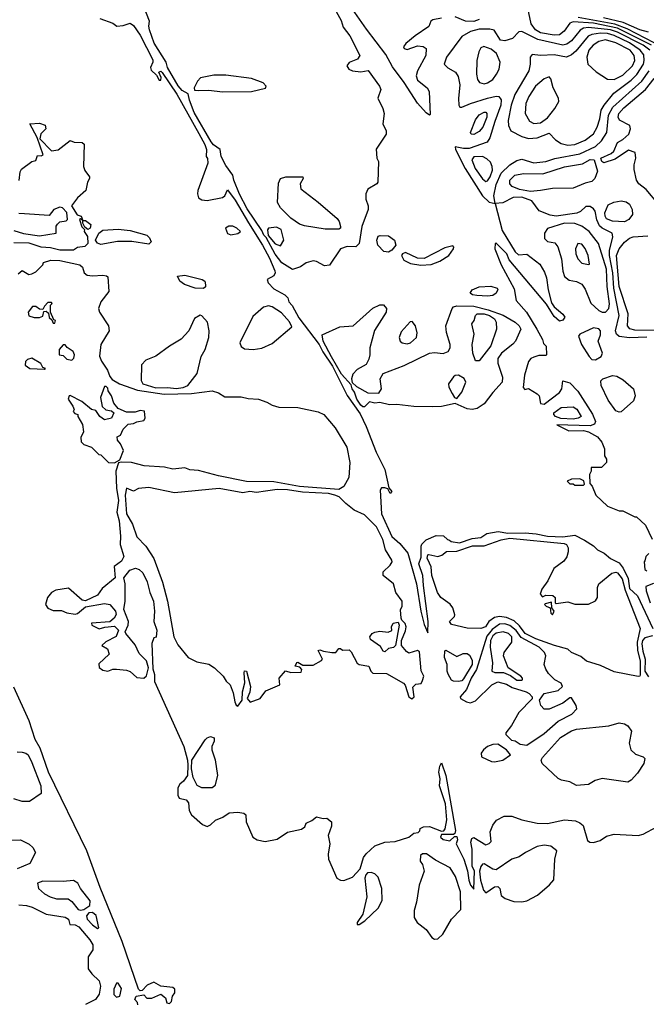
# Model space of a CAD drawing. Extents: x 2293830 to 2387798, y 66850 to 233222.
# Tile 90 of 192: x 2310190 to 2313853, y 191347 to 197104. Entities that reach past the tile are written whole.
import ezdxf

# ---------------------------------------------------------------- set-up
doc = ezdxf.new("R2010")
doc.units = 0

msp = doc.modelspace()

# ---------------------------------------------------------------- linework, layer by layer
at = {"layer": '0CON05XD'}
for points in [[(2311959.1, 197299.1), (2312069.3, 197099.3), (2312080.3, 197060.3), (2312120.2, 197010.2), (2312178.1, 196895), (2312165, 196874.2), (2312116.4, 196853.6), (2312102.5, 196835), (2312113.3, 196815), (2312135, 196804.5), (2312185, 196799.6), (2312227.4, 196807.4), (2312293.3, 196715), (2312300, 196695), (2312283.3, 196645), (2312313.3, 196585), (2312320, 196555), (2312313.3, 196495), (2312332.5, 196455), (2312332.5, 196435), (2312273.6, 196346.4), (2312277.5, 196295), (2312287.5, 196275), (2312282.5, 196155), (2312277.5, 196145), (2312225, 196112.5), (2312213.3, 196085), (2312213.3, 196055), (2312226.7, 196015), (2312226.2, 195995), (2312190, 195895), (2312173.8, 195795), (2312155, 195776), (2312105, 195778.6), (2312065, 195764.2), (2312001.7, 195668.3), (2311972.5, 195665), (2311925, 195690.8), (2311905, 195694.2), (2311865, 195682.5), (2311830.9, 195659.1), (2311785, 195644), (2311722.3, 195682.3), (2311682.7, 195732.7), (2311631.2, 195831.2), (2311616.7, 195845), (2311605, 195872.5), (2311518.9, 195998.9), (2311474.4, 196084.4), (2311441.2, 196165), (2311436.7, 196195), (2311395, 196252.5), (2311366.7, 196305), (2311362.5, 196345), (2311322.5, 196372.5), (2311309.5, 196389.5), (2311210.5, 196560.5), (2311182.7, 196632.7), (2311175, 196670), (2311140.6, 196690.6), (2311116.8, 196716.8), (2311054.4, 196824.4), (2311046.1, 196856.1), (2310976.2, 196966.2), (2310948, 197045), (2310944, 197066), (2310949.2, 197095), (2310913.3, 197185)], [(2313882.3, 196955), (2313685, 197054.7), (2313545, 197082.9), (2313425, 197092.5), (2313406.7, 197083.3), (2313373, 197037), (2313345, 197015.4), (2313315, 197013.6), (2313235, 197026.5), (2313204.1, 197045), (2313179.7, 197079.7), (2313148, 197228)], [(2310658.3, 197111.7), (2310733.6, 197083.6), (2310757, 197067), (2310795, 197070), (2310835, 197083.3), (2310855, 197070), (2310894.2, 197014.2), (2310968.8, 196868.8), (2310968.8, 196855), (2310954.3, 196825), (2310959.2, 196809.2), (2310988.8, 196778.8), (2311005, 196750), (2311015, 196750), (2311016.7, 196766.7), (2311003, 196797), (2311015, 196802.5), (2311022.5, 196795), (2311107.8, 196667.8), (2311237.8, 196437.8), (2311272, 196375), (2311281.2, 196345), (2311280, 196305), (2311288.3, 196291.7), (2311290, 196265), (2311232, 196105), (2311228.8, 196085), (2311235, 196062.5), (2311255, 196050), (2311285, 196046.2), (2311376, 196064), (2311390, 196075), (2311405, 196110), (2311449.7, 196049.7), (2311527.1, 195917.1), (2311608.8, 195785), (2311649.7, 195709.7), (2311681.2, 195635), (2311683.8, 195625), (2311675, 195606.7), (2311637.5, 195585), (2311642.5, 195565), (2311675, 195531.2), (2311740, 195495), (2311758.3, 195478.3), (2311763.3, 195455), (2311783.6, 195433.6), (2311821.2, 195361.2), (2311941.2, 195205), (2311961.7, 195161.7), (2312018.3, 195078.3), (2312105, 194907.5), (2312179.2, 194799.2), (2312216, 194726), (2312274, 194575), (2312324.2, 194475), (2312347.5, 194367.5), (2312366.2, 194345)], [(2312655, 197113.3), (2312605, 197102.5), (2312594, 197096), (2312580.8, 197065), (2312500.7, 197009.3), (2312447.5, 196965), (2312433.8, 196945), (2312437.5, 196935), (2312455, 196930), (2312515, 196952), (2312548.3, 196948.3), (2312566, 196935), (2312564.2, 196895), (2312515.8, 196805), (2312508, 196775), (2312515, 196751.2), (2312571.2, 196705), (2312583.8, 196685), (2312589.5, 196550.5), (2312585, 196546.7), (2312565, 196559.2), (2312515, 196616.7), (2312437.4, 196737.4), (2312368.9, 196828.9), (2312331.1, 196901.1), (2312218.1, 197048.1), (2312135.5, 197165)], [(2312876.2, 197105), (2312845, 197093.1), (2312796.4, 197096.4), (2312735, 197120)], [(2313898.8, 196968.8), (2313741.5, 197051.5), (2313668.2, 197078.2), (2313455, 197116.8)], [(2313865, 197031.9), (2313814.3, 197045.7), (2313717.6, 197087.6), (2313602.2, 197115)], [(2313873.8, 196925), (2313835.3, 196955), (2313685, 197032), (2313642.5, 197045), (2313515, 197058.3), (2313486.3, 197053.7), (2313466.5, 197043.5), (2313415, 196979.6), (2313388.9, 196961.1), (2313365, 196955.3), (2313218.1, 196988.1), (2313124.2, 197035.8), (2313107.5, 197032.5), (2313070, 196995), (2313025, 196980), (2313001.2, 196985), (2312962.9, 197042.9), (2312938.7, 197048.7), (2312875, 197047.8), (2312824.3, 197035.7), (2312774.2, 197005), (2312684.2, 196885), (2312671.2, 196845), (2312692.7, 196822.7), (2312737, 196797), (2312752.1, 196772.1), (2312763.4, 196723.4), (2312754, 196644), (2312756.7, 196605), (2312763.3, 196593.3), (2312775, 196592.5), (2312825.5, 196614.5), (2312925, 196644.6), (2312975, 196657.8), (2312990, 196655), (2313003.5, 196635), (2313002.7, 196605), (2312968.3, 196508.3), (2312937.5, 196412.5), (2312922.5, 196387.5), (2312818.1, 196351.9), (2312785, 196350.7), (2312735, 196360), (2312736.9, 196345), (2312793.6, 196233.6), (2312894.8, 196074.8), (2312935, 196038), (2312970, 196030), (2313010.8, 195870.8), (2313086.9, 195746.9), (2313105, 195730), (2313155, 195732.5), (2313231.2, 195675), (2313257.8, 195627.8), (2313268.6, 195595), (2313278.9, 195525), (2313298.8, 195448.8), (2313314.3, 195424.3), (2313365, 195383.3), (2313376.7, 195365), (2313365, 195346.7), (2313345, 195341.2), (2313315, 195368), (2313295, 195400), (2313270.3, 195440.3), (2313050.7, 195700.7), (2313037.5, 195735), (2312975, 195797.5), (2312970, 195795), (2312967.5, 195765), (2313005, 195670), (2313080.9, 195530.9), (2313092.3, 195462.3), (2313152, 195395), (2313213.8, 195295), (2313246.2, 195235), (2313251.7, 195211.7), (2313266.7, 195195), (2313270, 195145), (2313265, 195140), (2313225, 195140), (2313195, 195130.8), (2313177.5, 195122.5), (2313163.3, 195105), (2313141.2, 195025), (2313133, 194953), (2313142.5, 194942.5), (2313165, 194947.5), (2313215, 194917.5), (2313226.7, 194905), (2313235, 194860), (2313255, 194856.2), (2313345.8, 194925), (2313358, 194945), (2313365, 194992.5), (2313405, 194980), (2313451.9, 194931.9), (2313537.3, 194797.3), (2313556, 194754), (2313550.4, 194739.6), (2313525, 194728.9), (2313330, 194735), (2313400.7, 194700.7), (2313485, 194702), (2313513.9, 194693.9), (2313566.7, 194665), (2313593.6, 194633.6), (2313607.5, 194595), (2313607.5, 194555), (2313620, 194535), (2313620, 194515), (2313590, 194485), (2313530, 194485), (2313530, 194465), (2313520, 194445), (2313523, 194393), (2313536.1, 194376.1), (2313557.5, 194325), (2313625, 194260), (2313695, 194232.5), (2313715, 194232.5), (2313785, 194197.5), (2313795, 194197.5), (2313848.8, 194148.8), (2313887, 194067)], [(2313395, 196370.5), (2313435, 196374.6), (2313495, 196399.6), (2313545, 196437.5), (2313566.2, 196475), (2313581.8, 196525), (2313589.1, 196575), (2313607.2, 196605), (2313663.8, 196675), (2313765, 196750.4), (2313796.7, 196783.3), (2313836.3, 196845), (2313841.2, 196865), (2313837.7, 196897.7), (2313817.2, 196925), (2313755, 196969.4), (2313665, 197011.4), (2313625, 197023.2), (2313585.5, 197024.5), (2313535, 197018.2), (2313512, 197008), (2313440.4, 196919.6), (2313415, 196898.2), (2313385.5, 196884.5), (2313315, 196898.2), (2313234.2, 196894.2), (2313185, 196900), (2313173.8, 196885), (2313173.9, 196843.9), (2313165.7, 196805), (2313085, 196666), (2313062.7, 196605), (2313044.5, 196515), (2313046.5, 196485), (2313061.4, 196455), (2313125, 196420.5), (2313165, 196408.5), (2313215, 196413.8), (2313285, 196440), (2313321.7, 196401.7), (2313355, 196379.4), (2313395, 196370.5)], [(2312905, 196728.6), (2312925, 196734.4), (2312955, 196754.2), (2312977.5, 196785), (2312992.5, 196815), (2312998.1, 196855), (2312976.3, 196906.3), (2312945, 196932.7), (2312903.1, 196946.9), (2312885, 196938.8), (2312873.2, 196916.8), (2312862.5, 196865), (2312860.6, 196785), (2312865.7, 196755), (2312877.6, 196737.6), (2312905, 196728.6)], [(2313665, 196754.5), (2313715, 196778.8), (2313772.5, 196835), (2313785.9, 196865), (2313782.4, 196895), (2313759.1, 196925), (2313675, 196969.6), (2313615, 196985.7), (2313575, 196976.9), (2313541.8, 196955), (2313517.5, 196925), (2313505.4, 196885), (2313510, 196845), (2313559.5, 196799.5), (2313625, 196756.9), (2313665, 196754.5)], [(2311375, 196682.5), (2311545, 196684.3), (2311626.3, 196703.7), (2311630.8, 196715), (2311612.5, 196735), (2311545, 196759.7), (2311395, 196780.4), (2311325, 196778.8), (2311246.7, 196765), (2311228.8, 196745), (2311210, 196705), (2311212.5, 196692.5), (2311235, 196690.6), (2311295, 196691.4), (2311375, 196682.5)], [(2313855, 195247), (2313753.6, 195243.6), (2313695, 195251.8), (2313677.8, 195265), (2313672.3, 195285), (2313694.3, 195375), (2313662.4, 195535), (2313657.8, 195625), (2313637.2, 195725), (2313638.1, 195755), (2313656.4, 195835), (2313652.9, 195855), (2313595, 195885.4), (2313579.7, 195899.7), (2313563.3, 195933.3), (2313553.3, 195985), (2313545, 195998.6), (2313525, 196012.2), (2313498.7, 196011.3), (2313468, 195982), (2313446.9, 195973.1), (2313325, 195954.8), (2313291.4, 195961.4), (2313227.1, 195987.1), (2313183.1, 196045), (2313125, 196067), (2313074.8, 196065.2), (2313015, 196034), (2312970, 196030), (2312962.2, 196075), (2312975, 196141.4), (2313003.7, 196206.3), (2313055, 196254.6), (2313095, 196280), (2313125, 196288.9), (2313195, 196267.5), (2313265, 196274.6), (2313318.4, 196291.6), (2313465, 196320), (2313556.5, 196363.5), (2313590.8, 196395), (2313622.2, 196445), (2313632.2, 196545), (2313656.5, 196593.5), (2313826.2, 196743.8), (2313869.3, 196805)], [(2313195, 196496.7), (2313235, 196501.2), (2313275, 196530.9), (2313318.5, 196585), (2313341.4, 196625), (2313340, 196645), (2313307.9, 196705), (2313295, 196757.5), (2313285, 196770), (2313255, 196759.2), (2313205, 196715.6), (2313165.5, 196655), (2313148.9, 196615), (2313144.4, 196555), (2313170.2, 196510.2), (2313195, 196496.7)], [(2313924.5, 196025), (2313851.5, 196111.5), (2313810, 196145), (2313794.5, 196165), (2313782.4, 196227.6), (2313781.4, 196255), (2313792, 196295), (2313788.3, 196328.3), (2313748.3, 196341.7), (2313670.7, 196289.3), (2313605, 196266.7), (2313592.5, 196275), (2313587.5, 196295), (2313648, 196322), (2313663.8, 196336.2), (2313684.1, 196385.9), (2313715, 196403.3), (2313750, 196435), (2313760, 196465), (2313756, 196485), (2313696.7, 196516.7), (2313687.9, 196535), (2313691.8, 196555), (2313720.8, 196589.2), (2313847.3, 196695), (2313899.3, 196760.7)], [(2312845, 196432.5), (2312828.8, 196435), (2312825.7, 196445), (2312855, 196519.2), (2312875, 196547.5), (2312905, 196563.3), (2312915, 196562.5), (2312920.6, 196555), (2312920, 196535), (2312896.8, 196475), (2312875, 196449.5), (2312845, 196432.5)], [(2310187, 196163), (2310192.5, 196215), (2310200.7, 196229.3), (2310260, 196275), (2310285, 196280), (2310295, 196310), (2310315, 196307.5), (2310327, 196313), (2310292.5, 196415), (2310250, 196495), (2310305, 196498.8), (2310338.3, 196488.3), (2310342.5, 196465), (2310313.9, 196436.1), (2310307.5, 196407.5), (2310375, 196337.5), (2310415, 196343.8), (2310485, 196397.5), (2310508.3, 196388.3), (2310555, 196386.2), (2310566.1, 196376.1), (2310563.3, 196245), (2310571.7, 196221.7), (2310597.5, 196185), (2310597.5, 196175), (2310586.7, 196155), (2310576.7, 196105), (2310527, 196063), (2310492.5, 196015), (2310525, 195962.5), (2310550, 195955), (2310560, 195930), (2310575, 195930), (2310606.2, 195906.2), (2310602.5, 195885), (2310588.3, 195878.3), (2310571.7, 195891.7), (2310560, 195915), (2310560, 195930), (2310545, 195940), (2310540, 195935), (2310553, 195893), (2310568.3, 195878.3), (2310567.5, 195865), (2310587, 195837), (2310587.5, 195795), (2310571.7, 195778.3), (2310528.3, 195771.7), (2310505, 195757.5), (2310425, 195756.7), (2310370.7, 195769.3), (2310315, 195774.4), (2310245, 195796.7), (2310155, 195800)], [(2312915, 196158.9), (2312925, 196162.2), (2312940.7, 196185), (2312952.8, 196225), (2312952, 196245), (2312941.2, 196271.2), (2312921, 196291), (2312895, 196304.6), (2312845, 196302.7), (2312832.1, 196285), (2312852.5, 196235), (2312895, 196173.6), (2312915, 196158.9)], [(2313175, 196099.8), (2313111.8, 196111.8), (2313068, 196128), (2313054.4, 196145), (2313055.6, 196165), (2313084.2, 196195), (2313134.7, 196205.3), (2313247, 196203), (2313375, 196243.9), (2313478.9, 196261.1), (2313525, 196286.2), (2313547.5, 196285), (2313568.3, 196218.3), (2313551.2, 196175), (2313535, 196158), (2313495, 196148.6), (2313425, 196119.1), (2313305, 196117.5), (2313235, 196104.7), (2313175, 196099.8)], [(2311975, 195878.4), (2311855, 195898.2), (2311825, 195908.9), (2311775, 195943.2), (2311715, 196004.6), (2311696.7, 196035), (2311702.1, 196147.9), (2311714.5, 196175), (2311745, 196186), (2311845.6, 196185), (2311847.3, 196175), (2311828.9, 196145), (2311833.3, 196115), (2311935, 196037.1), (2312045, 195941.1), (2312056.9, 195925), (2312065.9, 195895), (2312064.3, 195885), (2312055, 195879.6), (2311975, 195878.4)], [(2313725, 195921.8), (2313655, 195925.2), (2313619.5, 195939.5), (2313611.6, 195955), (2313611.1, 195975), (2313629.3, 196020.7), (2313662.7, 196037.3), (2313705, 196044.5), (2313735, 196039.4), (2313754.7, 196024.7), (2313770.9, 195995), (2313771.5, 195965), (2313751.4, 195935), (2313725, 195921.8)], [(2310155, 195871.4), (2310213.1, 195853.1), (2310305, 195840), (2310402.5, 195855), (2310403.3, 195896.7), (2310410.7, 195909.3), (2310425, 195922.5), (2310461.7, 195928.3), (2310470, 195935), (2310465, 195977.5), (2310440, 196005), (2310425, 196007.5), (2310390, 195995), (2310361.7, 195958.3), (2310218.3, 195968.3), (2310185, 195970)], [(2313615, 195394.2), (2313632.9, 195415), (2313637.2, 195442.8), (2313623, 195545), (2313619.3, 195645), (2313573.3, 195795), (2313519.4, 195865), (2313475, 195896), (2313435, 195912.4), (2313375, 195915.3), (2313275, 195882.5), (2313258.6, 195855), (2313257.5, 195825), (2313275, 195807.5), (2313318.7, 195798.7), (2313335, 195776.2), (2313357.1, 195705), (2313364.6, 195634.6), (2313375, 195602), (2313401.4, 195581.4), (2313445, 195573.3), (2313475, 195558.6), (2313495, 195528.8), (2313527.6, 195447.6), (2313574.5, 195404.5), (2313595, 195394.2), (2313615, 195394.2)], [(2310665, 195790), (2310645, 195797.5), (2310632.5, 195815), (2310652.5, 195855), (2310676.4, 195873.6), (2310765, 195878.8), (2310835, 195872.5), (2310933.9, 195843.9), (2310948.9, 195828.9), (2310959.2, 195805), (2310945, 195791.4), (2310845, 195806.7), (2310762.2, 195807.8), (2310665, 195790)], [(2311425, 195846.7), (2311465, 195853.3), (2311480, 195865), (2311460, 195885), (2311435, 195897.5), (2311413, 195897), (2311392.5, 195885), (2311405, 195853.3), (2311425, 195846.7)], [(2311715, 195782.5), (2311733.8, 195815), (2311718.3, 195878.3), (2311691.7, 195891.7), (2311644.2, 195885.8), (2311638.8, 195875), (2311641.7, 195841.7), (2311684.2, 195794.2), (2311715, 195782.5)], [(2312345, 195744.7), (2312318.3, 195748.3), (2312283.3, 195785), (2312276.7, 195815), (2312285, 195837.5), (2312297, 195843), (2312345, 195840), (2312380, 195815), (2312389.2, 195785), (2312365, 195755.6), (2312345, 195744.7)], [(2313515, 195672.5), (2313520, 195675), (2313512.5, 195725), (2313495, 195766.2), (2313475, 195791.2), (2313452.5, 195795), (2313439.2, 195765), (2313440.8, 195735), (2313452, 195705), (2313475, 195680), (2313515, 195672.5)], [(2313905, 195287.5), (2313785, 195289.7), (2313756.4, 195296.4), (2313742.3, 195315), (2313747.1, 195385), (2313694.2, 195545), (2313678.2, 195725), (2313695, 195764.5), (2313726, 195804), (2313755, 195827.1), (2313775, 195834.4), (2313861.2, 195841.2)], [(2312535, 195668.6), (2312595, 195673.1), (2312645, 195692.1), (2312699.4, 195725), (2312725.6, 195765), (2312728, 195775), (2312722, 195782), (2312675, 195771.1), (2312555, 195707.7), (2312515, 195708.9), (2312445, 195742.9), (2312428, 195735), (2312422.5, 195725), (2312435, 195698.8), (2312475, 195678.6), (2312535, 195668.6)], [(2310181.7, 195618.3), (2310205, 195637.5), (2310243.6, 195613.6), (2310261.7, 195618.3), (2310285, 195630), (2310325, 195670), (2310330, 195685), (2310372.7, 195697.3), (2310424.2, 195695.8), (2310540.7, 195670.7), (2310557, 195657), (2310567.5, 195625), (2310585, 195611.2), (2310615, 195606.2), (2310675, 195610), (2310697, 195607), (2310705, 195600), (2310711.2, 195515), (2310663.8, 195455), (2310651.2, 195415), (2310656.7, 195395), (2310708.8, 195315), (2310713.8, 195285), (2310664.2, 195205), (2310656.1, 195136.1), (2310667.3, 195107.3), (2310703.3, 195055), (2310717.5, 195017.5), (2310730.7, 195000.7), (2310773.3, 194975), (2310877.9, 194937.9), (2311035, 194913.8), (2311195, 194917.8), (2311314.2, 194934.2), (2311352.6, 194922.6), (2311389.5, 194899.5), (2311485, 194898.8), (2311525, 194888.9), (2311586.2, 194885), (2311635, 194867.9), (2311665, 194849.6), (2311705, 194838.2), (2311815, 194835.8), (2311935, 194812.2), (2311968.2, 194795), (2312035, 194718.5), (2312102.2, 194605), (2312119.6, 194515), (2312113, 194427), (2312084.6, 194375), (2312055, 194356.5), (2311825, 194375.3), (2311675, 194402.5), (2311515, 194404.3), (2311352.4, 194437.6), (2311235, 194468.5), (2311185, 194472.1), (2311155, 194484.4), (2311085, 194476.9), (2311036.9, 194486.9), (2310917.5, 194495), (2310844.4, 194514.4), (2310782.5, 194517.5), (2310767.5, 194512.5), (2310752.5, 194465), (2310756.1, 194365), (2310766.7, 194293.3), (2310757.3, 194225), (2310772.1, 194175), (2310779.6, 194085), (2310777.5, 194035), (2310799.3, 193965), (2310785, 193938.8), (2310743, 193907), (2310748.3, 193841.7), (2310671.7, 193778.3), (2310645, 193739.2), (2310575, 193706.4), (2310555, 193710), (2310475, 193781.2), (2310401.4, 193768.6), (2310375, 193755.5)], [(2311265, 195532.5), (2311215, 195534), (2311152.5, 195555), (2311125.9, 195575.9), (2311112.5, 195605), (2311155, 195610), (2311257.5, 195585), (2311272.5, 195575), (2311277, 195553), (2311277, 195543), (2311265, 195532.5)], [(2312925, 195487.6), (2312861.2, 195491.2), (2312836.7, 195495), (2312822.5, 195505), (2312835, 195524.2), (2312875, 195541.8), (2312944.6, 195545.4), (2312980, 195535), (2312985.7, 195525.7), (2312975.7, 195505), (2312955, 195492), (2312925, 195487.6)], [(2310395, 195330), (2310400, 195345), (2310390, 195350), (2310370, 195395), (2310370, 195435), (2310380, 195445), (2310375, 195450), (2310355, 195450), (2310335, 195430), (2310325, 195410), (2310305, 195412.5), (2310285, 195426.7), (2310265, 195426.7), (2310240, 195395), (2310243.3, 195373.3), (2310275, 195362.5), (2310305, 195362.5), (2310325, 195370), (2310331.7, 195398.3), (2310345, 195400), (2310358.3, 195388.3), (2310363, 195363), (2310378.3, 195348.3), (2310385, 195330), (2310395, 195330)], [(2311555, 195176), (2311605, 195184.2), (2311665, 195210), (2311781.2, 195308.8), (2311767.9, 195337.9), (2311719.5, 195389.5), (2311665.5, 195425.5), (2311645, 195430.8), (2311615, 195424.2), (2311552.1, 195367.9), (2311476.7, 195215), (2311485, 195192.5), (2311505, 195180), (2311555, 195176)], [(2312835, 194825.3), (2312805, 194828.5), (2312735, 194860), (2312655, 194842), (2312605, 194839.7), (2312493, 194843), (2312395, 194854.4), (2312351.7, 194851.7), (2312295, 194866.2), (2312265, 194862.5), (2312235, 194870), (2312205, 194840), (2312195, 194840), (2312185, 194850), (2312160, 194885), (2312147, 194927), (2312132.5, 194945), (2312128.3, 194968.3), (2312071.7, 195031.7), (2312012.5, 195132.5), (2311964, 195224), (2311958.3, 195261.7), (2312061.7, 195308.3), (2312140, 195315), (2312255, 195416.9), (2312295, 195436.2), (2312316.2, 195436.2), (2312333.3, 195415), (2312331.2, 195395), (2312263.6, 195286.4), (2312237.5, 195185), (2312236, 195145), (2312231.7, 195118.3), (2312215, 195087.5), (2312161.7, 195058.3), (2312137.7, 195032.3), (2312128.8, 195005), (2312132.5, 194982.5), (2312158.8, 194958.8), (2312225, 194923.3), (2312290, 194920), (2312304.2, 194945), (2312296.2, 195005), (2312313.9, 195036.1), (2312437, 195083), (2312585, 195154.2), (2312615, 195158), (2312665, 195152), (2312695, 195163.3), (2312706, 195185), (2312705.8, 195205), (2312684.4, 195274.4), (2312680.8, 195315), (2312717.1, 195415), (2312725, 195425.8), (2312745, 195430.9), (2312845, 195429.3), (2312928.6, 195408.6), (2313016.4, 195376.4), (2313085.3, 195335), (2313109.5, 195315), (2313118.8, 195295), (2313088.6, 195225), (2313072.6, 195207.4), (2313006.7, 195155), (2312985, 195123.3), (2312985.5, 195095), (2313013.1, 195015), (2313010.5, 194985), (2312955, 194924.5), (2312905, 194857.3), (2312865, 194831.6), (2312835, 194825.3)], [(2312875, 195110), (2312855, 195110), (2312838.9, 195155), (2312835.8, 195204.2), (2312846.7, 195265), (2312833.3, 195325), (2312846.7, 195345), (2312853.8, 195375), (2312863.3, 195385), (2312905, 195385.2), (2312937.1, 195375), (2312965.7, 195355), (2312975.8, 195335), (2312978, 195295), (2312943.2, 195196.8), (2312875, 195110)], [(2311105, 194947.7), (2311145, 194953.8), (2311171.9, 194965), (2311227.1, 195035), (2311251.1, 195135), (2311275, 195176.2), (2311295.5, 195245), (2311297.5, 195285), (2311287.1, 195335), (2311255, 195373.3), (2311245, 195376.2), (2311212.7, 195357.3), (2311179.4, 195285), (2311134.7, 195235.3), (2311065, 195195.4), (2310985, 195136.7), (2310926.7, 195113.3), (2310902.9, 195087.1), (2310899.5, 194995), (2310909.4, 194975), (2310985, 194950.8), (2311055, 194954.4), (2311105, 194947.7)], [(2312455, 195209.2), (2312475, 195214.3), (2312508.6, 195245), (2312514, 195274), (2312503.3, 195315), (2312485, 195340), (2312472.3, 195337.7), (2312420.7, 195279.3), (2312408.8, 195245), (2312413.8, 195225), (2312425, 195214), (2312455, 195209.2)], [(2313555, 195114.8), (2313588.6, 195135), (2313596, 195155), (2313571.9, 195225), (2313585, 195262.5), (2313584.4, 195284.4), (2313575, 195295.7), (2313545, 195302.9), (2313463.9, 195266.1), (2313456.9, 195253.1), (2313473.6, 195205), (2313518.4, 195135), (2313535, 195116.8), (2313555, 195114.8)], [(2310495, 195112.5), (2310506.7, 195125), (2310510, 195145), (2310502.5, 195165), (2310467, 195187), (2310455, 195202.5), (2310445, 195202.5), (2310420, 195175), (2310420, 195145), (2310445, 195140), (2310465, 195120), (2310495, 195112.5)], [(2310335, 195060), (2310340, 195065), (2310325, 195070), (2310313, 195093), (2310260, 195125), (2310235, 195117.5), (2310223.3, 195105), (2310221.2, 195085), (2310250, 195065), (2310335, 195060)], [(2312745, 194890), (2312775, 194926.7), (2312796.9, 194985), (2312787.2, 195007.2), (2312754.1, 195025.9), (2312735.9, 195024.1), (2312725, 195016.2), (2312696, 194975), (2312698, 194955), (2312717.7, 194917.7), (2312732.5, 194895), (2312745, 194890)], [(2313695, 194808.5), (2313675, 194817.5), (2313628.9, 194878.9), (2313589.3, 194965), (2313587.8, 194992.2), (2313598.8, 195005), (2313655, 195023.1), (2313680.3, 195020.3), (2313717.9, 194997.9), (2313777.9, 194945), (2313788, 194905), (2313777.5, 194875), (2313705, 194810.9), (2313695, 194808.5)], [(2310745, 194512.5), (2310775, 194530), (2310797.5, 194585), (2310780, 194625), (2310762.5, 194645), (2310760, 194665), (2310780, 194675), (2310795, 194710), (2310825, 194740), (2310855, 194742.5), (2310875, 194752.5), (2310915, 194760), (2310922.5, 194775), (2310920, 194815), (2310895, 194820), (2310865, 194810), (2310815, 194810), (2310765, 194830), (2310741.2, 194861.2), (2310726.2, 194905), (2310706.7, 194935), (2310705, 194950), (2310695, 194960), (2310685, 194960), (2310662.5, 194895), (2310673, 194843), (2310693, 194823), (2310727, 194817), (2310740, 194805), (2310726.4, 194773.6), (2310685, 194763.8), (2310657.5, 194785), (2310635, 194820), (2310610, 194825), (2310552.3, 194872.3), (2310485, 194907.5), (2310480, 194905), (2310472.5, 194885), (2310500, 194845), (2310507.5, 194825), (2310503, 194813), (2310511.7, 194801.7), (2310530, 194795), (2310530, 194785), (2310557, 194737), (2310562.5, 194695), (2310548.3, 194661.7), (2310550, 194635), (2310565, 194620), (2310610, 194605), (2310651.7, 194561.7), (2310665, 194560), (2310710, 194515), (2310745, 194512.5)], [(2313425, 194768.8), (2313353.2, 194773.2), (2313321.5, 194785), (2313312.7, 194795), (2313312.7, 194805), (2313355, 194837.1), (2313425, 194841.1), (2313446.2, 194826.2), (2313471.2, 194785), (2313455, 194773.5), (2313425, 194768.8)], [(2313435, 194382.5), (2313485, 194383.3), (2313491.7, 194388.3), (2313488.3, 194408.3), (2313465, 194420), (2313415, 194417.5), (2313390, 194405), (2313405, 194390), (2313425, 194390), (2313435, 194382.5)], [(2311465, 193091.2), (2311490.8, 193125), (2311492.9, 193175), (2311506.4, 193226.4), (2311501.2, 193285), (2311505, 193297.5), (2311516, 193295), (2311539.2, 193205), (2311535, 193172.5), (2311520, 193135), (2311536.4, 193113.6), (2311595, 193136.2), (2311629.3, 193180.7), (2311710, 193215), (2311707.5, 193255), (2311743, 193297), (2311775, 193287.5), (2311835, 193290), (2311840, 193305), (2311828.3, 193318.3), (2311800, 193325), (2311810, 193345), (2311815, 193347.5), (2311845, 193330), (2311905, 193330), (2311955, 193357.5), (2311960, 193365), (2311933.8, 193415), (2311945, 193420), (2311965, 193411.2), (2312015, 193403.8), (2312037.5, 193405), (2312055, 193427.5), (2312065, 193427.5), (2312077, 193417), (2312115, 193420), (2312128.3, 193408.3), (2312162.3, 193342.3), (2312175, 193333.3), (2312230, 193325), (2312242.5, 193295), (2312253.9, 193283.9), (2312335, 193281.2), (2312433.3, 193225), (2312442.5, 193212.5), (2312463.8, 193145), (2312482.9, 193132.9), (2312495.5, 193144.5), (2312488.1, 193201.9), (2312505, 193218.8), (2312536.2, 193223.8), (2312545, 193240), (2312552, 193265), (2312537, 193297), (2312527.5, 193407.5), (2312515, 193415.8), (2312465, 193401.2), (2312450.5, 193410.5), (2312422.5, 193445), (2312422.5, 193475), (2312445, 193530), (2312448.8, 193555), (2312443.6, 193573.6), (2312423.3, 193593.3), (2312420, 193605), (2312416.4, 193653.6), (2312426.2, 193675), (2312426.2, 193705), (2312388.8, 193755), (2312375.8, 193805), (2312314.2, 193855), (2312314.2, 193875), (2312355.5, 193915), (2312366.5, 193935), (2312365.5, 193945), (2312328.5, 194005), (2312311.8, 194065), (2312275, 194138.2), (2312205, 194208.5), (2312145, 194237.3), (2312095.6, 194275), (2312056.5, 194315), (2312032.9, 194325), (2311995, 194334.2), (2311842.4, 194342.4), (2311754.5, 194355.5), (2311695, 194356.7), (2311627.6, 194347.6), (2311575, 194340), (2311534.6, 194345.4), (2311495, 194338.6), (2311355, 194363.8), (2311095, 194337.5), (2310945, 194368), (2310885, 194362.5), (2310855, 194346.7), (2310814.3, 194365), (2310805.9, 194325), (2310814.7, 194215), (2310850, 194155), (2310875, 194081.2), (2310926.4, 194025), (2310974.7, 193954.7), (2311025.4, 193815), (2311054.5, 193705), (2311090.9, 193495), (2311115, 193450), (2311175, 193375.7), (2311225, 193350.6), (2311295, 193335.7), (2311328, 193315), (2311378.8, 193265), (2311396.7, 193236.7), (2311420, 193215), (2311437.5, 193167.5), (2311447.1, 193115), (2311455, 193096.7), (2311465, 193091.2)], [(2312366.2, 194345), (2312355, 194333.8), (2312341.7, 194361.7), (2312325, 194367.5), (2312305, 194367.5), (2312296.9, 194353.1), (2312305.3, 194214.7), (2312365, 194083.2), (2312411.8, 194041.8), (2312458.8, 193985), (2312510, 193805), (2312534.4, 193645), (2312555, 193567.5), (2312575, 193520), (2312577.8, 193585), (2312549.5, 193795), (2312546.9, 193855), (2312522.6, 193922.6), (2312537.5, 193962.5), (2312536.4, 194025), (2312541.5, 194038.5), (2312566.2, 194063.8), (2312625, 194087.5), (2312667, 194087), (2312690, 194065), (2312701.7, 194061.7), (2312713, 194053), (2312760, 194045), (2312835, 194070.9), (2312885, 194076.7), (2312920.9, 194099.1), (2312987.6, 194112.4), (2313042.9, 194102.9), (2313145, 194104.8), (2313209, 194099), (2313275, 194085.2), (2313365, 194080.9), (2313435, 194090), (2313490.8, 194060.8), (2313545, 194028.8), (2313567.5, 194005), (2313605.6, 193985), (2313643.4, 193953.4), (2313695, 193928.2), (2313718.1, 193898.1), (2313746.6, 193836.6), (2313755, 193777.5), (2313802.1, 193735), (2313890.9, 193545)], [(2313805, 193263.8), (2313665, 193291.9), (2313585, 193329.2), (2313504, 193354), (2313470.5, 193380.5), (2313416, 193405), (2313394, 193424), (2313315.4, 193444.6), (2313207.8, 193485), (2313145, 193515.3), (2313110.8, 193560.8), (2313079.7, 193589.7), (2313035, 193609.2), (2312995, 193614.4), (2312965, 193608.6), (2312932.3, 193585), (2312912.5, 193555), (2312885, 193543.7), (2312805, 193546.7), (2312715, 193568.5), (2312702.7, 193585), (2312730.9, 193615), (2312732.7, 193625), (2312721.6, 193665), (2312706.9, 193686.9), (2312652.3, 193725), (2312632.4, 193755), (2312598.3, 193855), (2312594.5, 193905), (2312585, 193926.5), (2312572.5, 193955), (2312575, 193974.4), (2312582.4, 193977.6), (2312635, 193965.9), (2312657, 193973), (2312685.6, 193994.4), (2312745, 193996.8), (2312837.5, 194027.5), (2312905, 194027.3), (2313005, 194063.7), (2313055, 194073.6), (2313371.9, 194041.9), (2313385.5, 194035), (2313396.2, 194016.2), (2313396.5, 193993.5), (2313387.3, 193962.7), (2313370.9, 193939.1), (2313312.5, 193895), (2313277.3, 193822.7), (2313242.5, 193775), (2313232.5, 193745), (2313245, 193730), (2313265, 193740), (2313307, 193737), (2313320, 193725), (2313320, 193695), (2313325, 193690), (2313395, 193701.2), (2313435, 193686.7), (2313515, 193686.2), (2313555, 193706), (2313567.1, 193725), (2313566.5, 193785), (2313574.5, 193805), (2313651.8, 193868.2), (2313675, 193873.5), (2313685, 193869.5), (2313712.5, 193835), (2313728.6, 193768.6), (2313815.9, 193545), (2313798.5, 193465), (2313802.2, 193415), (2313816.9, 193355), (2313817.3, 193272.7), (2313814.5, 193265.5), (2313805, 193263.8)], [(2313867, 193983), (2313850, 193965), (2313845, 193940), (2313840, 193935), (2313845, 193890), (2313855, 193882.5)], [(2310375, 193755.5), (2310353.3, 193725), (2310340, 193685), (2310355, 193663.3), (2310385, 193650), (2310435, 193650), (2310466.4, 193636.4), (2310515, 193628.8), (2310527.5, 193632.5), (2310575, 193671.4), (2310685, 193691.4), (2310717.5, 193685), (2310750, 193645), (2310753, 193627), (2310742.5, 193605), (2310717, 193583), (2310610, 193575), (2310612.5, 193565), (2310655, 193543.3), (2310687, 193553), (2310745, 193557.5), (2310766.7, 193535), (2310753, 193497), (2310693, 193467), (2310670, 193445), (2310702.5, 193425), (2310713.3, 193395), (2310652, 193338), (2310655, 193316.2), (2310675, 193300), (2310704.6, 193294.6), (2310733.7, 193306.3), (2310755, 193307.5), (2310815, 193300.6), (2310835, 193292.6), (2310875, 193258.7), (2310915, 193253.5), (2310931.9, 193268.1), (2310942.5, 193315), (2310930.3, 193355), (2310888.1, 193398.1), (2310865, 193450), (2310810, 193515), (2310806.7, 193525), (2310824.2, 193565), (2310825.7, 193585), (2310798, 193655), (2310805.8, 193705), (2310806.2, 193805), (2310798.3, 193841.7), (2310833.3, 193885), (2310867.8, 193897.8), (2310888.9, 193888.9), (2310909.4, 193869.4), (2310935, 193817.5), (2310950.8, 193755), (2310971.4, 193705), (2310978.9, 193645), (2310973.3, 193585), (2310991.2, 193535), (2310987, 193493), (2310975, 193490), (2310963, 193457), (2310968.3, 193308.3), (2310977.5, 193275), (2310978.2, 193235), (2311150.4, 192855), (2311171.8, 192775), (2311173.6, 192746.4), (2311170, 192685), (2311147.7, 192652.3), (2311126.7, 192635), (2311115, 192613.8), (2311115, 192570), (2311121.7, 192551.7), (2311163, 192543), (2311176.7, 192525), (2311180.7, 192480.7), (2311193.3, 192455), (2311259.3, 192399.3), (2311285, 192387.5), (2311305, 192396.7), (2311335, 192423.8), (2311378.3, 192441.7), (2311413.6, 192466.4), (2311465, 192471.2), (2311500, 192465), (2311512.5, 192455), (2311514.2, 192415), (2311553.3, 192325), (2311578.3, 192308.3), (2311625, 192298.8), (2311695, 192313.8), (2311755.9, 192354.1), (2311837.7, 192372.3), (2311857.5, 192385), (2311863.6, 192406.4), (2311898.3, 192421.7), (2311925, 192443.3), (2311963.9, 192433.9), (2311985, 192435.8), (2312013.3, 192415), (2312011.7, 192388.3), (2311993.3, 192335), (2312002.9, 192285), (2311992.5, 192225), (2311995.5, 192195), (2312044.5, 192084.5), (2312065, 192072.9), (2312085, 192071.9), (2312135, 192090), (2312180.7, 192139.3), (2312200.6, 192205), (2312215, 192227.1), (2312265.5, 192274.5), (2312325, 192295.8), (2312385, 192298.6), (2312465, 192323.8), (2312493, 192347), (2312518.3, 192351.7), (2312528.3, 192361.7), (2312530, 192375), (2312550, 192385), (2312585, 192386.2), (2312655, 192360), (2312668.3, 192361.7), (2312677, 192373), (2312687.5, 192425), (2312678.9, 192518.9), (2312644.2, 192624.2), (2312647.5, 192665), (2312640, 192705), (2312645, 192740), (2312655, 192760), (2312681.5, 192685), (2312736.9, 192363.1), (2312733.3, 192346.7), (2312725, 192340), (2312655, 192340), (2312650, 192325), (2312665, 192310), (2312705, 192303.3), (2312731.7, 192328.3), (2312745, 192327.5), (2312748.3, 192308.3), (2312740.8, 192285), (2312786, 192196), (2312808.5, 192128.5), (2312815, 192072.5), (2312825, 192043.3), (2312845, 192020)], [(2313895, 193807.5), (2313850.8, 193789.2), (2313851.8, 193765), (2313875, 193694)], [(2313305, 193624), (2313313.3, 193645), (2313300, 193665), (2313298.3, 193698.3), (2313261.2, 193688.8), (2313257.5, 193685), (2313267.5, 193675), (2313290, 193665), (2313294.5, 193635), (2313305, 193624)], [(2312325, 193407.5), (2312315, 193412.5), (2312299.3, 193439.3), (2312240.5, 193480.5), (2312236.7, 193495), (2312250, 193515), (2312265, 193523.8), (2312295, 193528.8), (2312343, 193523), (2312365, 193532.5), (2312362.5, 193555), (2312373.3, 193575), (2312402.5, 193582.5), (2312408.8, 193565), (2312387.5, 193445), (2312375, 193433.3), (2312345, 193427.5), (2312325, 193407.5)], [(2313155, 192863.3), (2313255, 192930), (2313338.2, 193001.8), (2313417.2, 193042.8), (2313445.8, 193075), (2313443.1, 193095), (2313415, 193140), (2313405, 193140), (2313365, 193108.8), (2313285, 193073.1), (2313255, 193073.5), (2313235.6, 193095), (2313228.6, 193125), (2313255, 193164.2), (2313337.3, 193182.7), (2313363.3, 193205), (2313355.9, 193225.9), (2313317.5, 193245), (2313280.7, 193280.7), (2313265, 193306.2), (2313255.6, 193335), (2313266, 193385), (2313257.5, 193405), (2313225.6, 193435), (2313121.1, 193491.1), (2313092.7, 193532.7), (2313055, 193561.9), (2313025, 193572.1), (2312995, 193570), (2312950.8, 193539.2), (2312920.3, 193499.7), (2312860, 193305), (2312829, 193255), (2312802.4, 193187.6), (2312764.4, 193145), (2312766.7, 193135), (2312802.5, 193115), (2312825, 193110.8), (2312855, 193121.9), (2312949.1, 193215), (2312985, 193232), (2313035, 193219.4), (2313068.7, 193198.7), (2313150, 193175), (2313168.1, 193165), (2313185.7, 193145), (2313186.5, 193133.5), (2313107.4, 193052.6), (2313065, 192976.7), (2313032.5, 192935), (2313032.5, 192925), (2313065, 192891.2), (2313087, 192887), (2313115, 192867.5), (2313155, 192863.3)], [(2313095, 193242.7), (2313125, 193242.9), (2313130, 193245), (2313128.8, 193255), (2313120, 193265), (2313044.5, 193314.5), (2313018.8, 193385), (2313021.2, 193405), (2313067.5, 193465), (2313067.5, 193495), (2313046.5, 193515), (2313016.2, 193525), (2312975, 193517.6), (2312955, 193502), (2312941.8, 193475), (2312940, 193435), (2312953, 193343), (2312949.4, 193295), (2312966.5, 193286.5), (2313018, 193288), (2313059.5, 193269.5), (2313095, 193242.7)], [(2313889.1, 193500.9), (2313845, 193490.9), (2313829.6, 193475), (2313826.2, 193455), (2313832.3, 193412.3), (2313846.5, 193365), (2313845, 193296), (2313865, 193261.8)], [(2312755, 193234.3), (2312725.8, 193235.8), (2312715, 193242.5), (2312695, 193277.1), (2312688.8, 193295), (2312688.9, 193335), (2312674, 193375), (2312675, 193413.3), (2312681.5, 193418.5), (2312745, 193380.9), (2312782.3, 193397.7), (2312805, 193398.8), (2312819.1, 193389.1), (2312835, 193360), (2312835, 193333.5), (2312785, 193250.8), (2312775, 193239.2), (2312755, 193234.3)], [(2310880, 191345), (2310878.8, 191358.8), (2310862.5, 191375), (2310870, 191395), (2310915, 191402.5), (2310933, 191383), (2310963, 191383), (2311015, 191407.5), (2311042.5, 191385), (2311050, 191355), (2311065, 191352.5), (2311077, 191363), (2311082.5, 191395), (2311097.5, 191415), (2311096.7, 191435), (2311085.9, 191445.9), (2311015, 191453.3), (2310975, 191476.2), (2310935, 191458.6), (2310905, 191428.8), (2310895, 191426), (2310885, 191435.6), (2310789.8, 191715), (2310660.2, 192030.2), (2310581.9, 192245), (2310358.8, 192705), (2310310.4, 192845), (2310279.5, 192895), (2310245.4, 193005), (2310155, 193200.8)], [(2313445, 192626.5), (2313405, 192647.8), (2313357.6, 192657.6), (2313337.7, 192667.7), (2313244.2, 192755), (2313238, 192775), (2313245, 192791.2), (2313351.9, 192908.1), (2313415, 192947.1), (2313445.5, 192955.5), (2313633.6, 192976.4), (2313695, 192992.5), (2313725, 192988), (2313745, 192976), (2313765.8, 192945), (2313753.4, 192873.4), (2313762.5, 192835), (2313789.3, 192809.3), (2313835, 192794.4), (2313843.6, 192783.6), (2313837.8, 192755), (2313801.5, 192698.5), (2313765, 192658.2), (2313745, 192645.8), (2313595, 192666.8), (2313554.4, 192655.6), (2313515, 192632.5), (2313445, 192626.5)], [(2311315, 192613.3), (2311255, 192613.3), (2311227, 192627), (2311203.6, 192673.6), (2311193.8, 192725), (2311196, 192775), (2311275, 192893.8), (2311285, 192905.8), (2311305, 192913.8), (2311326.7, 192905), (2311327.5, 192885), (2311313.3, 192855), (2311313.3, 192835), (2311333, 192777), (2311346, 192685), (2311330, 192625), (2311315, 192613.3)], [(2312965, 192764.4), (2313013.3, 192775), (2313058, 192805), (2313035, 192836), (2312985, 192868), (2312956.1, 192866.1), (2312925, 192853.8), (2312901.2, 192835), (2312887.5, 192815), (2312890, 192795), (2312947, 192767), (2312965, 192764.4)], [(2310175, 192824.2), (2310205, 192820.8), (2310225, 192816), (2310238.8, 192805), (2310261.1, 192761.1), (2310313.5, 192625), (2310315, 192580), (2310247, 192533), (2310205, 192533.8), (2310155, 192548.6)], [(2312845, 192020), (2312848, 192125), (2312835.8, 192155.8), (2312835.7, 192255), (2312828, 192295), (2312832.3, 192317.7), (2312845, 192322.5), (2312915, 192278.8), (2312935, 192286.7), (2312945, 192300), (2312940.8, 192355), (2312955.5, 192394.5), (2312976.6, 192423.4), (2313022.5, 192447.5), (2313067.6, 192447.6), (2313125.5, 192425.5), (2313215, 192405.6), (2313275.8, 192404.2), (2313375, 192426), (2313439.7, 192419.7), (2313465, 192408.8), (2313482.7, 192392.7), (2313508.8, 192305), (2313522.5, 192295), (2313543.2, 192293.2), (2313583.3, 192305), (2313620.3, 192329.7), (2313665, 192341.9), (2313805, 192334), (2313835, 192341.2), (2313915, 192384)], [(2310035.9, 192305.9), (2310195, 192309.2), (2310244.4, 192284.4), (2310266.2, 192265), (2310283.3, 192235), (2310249.1, 192170.9), (2310175, 192138.6)], [(2313125, 191946), (2313155, 191951.9), (2313216, 191985), (2313287.5, 192045), (2313312.5, 192075), (2313318.6, 192195), (2313330, 192245), (2313295, 192272.9), (2313255, 192277.8), (2313215, 192269.1), (2313146.9, 192235), (2313110.4, 192209.6), (2313067.1, 192195), (2312975, 192133.3), (2312955, 192136.7), (2312905, 192168.8), (2312895, 192166.7), (2312885, 192152.5), (2312877.5, 192125), (2312883.4, 192073.4), (2312901.4, 192015), (2312915, 191998.8), (2312965, 192033.3), (2312985, 192036.7), (2312996.7, 192025), (2313003.9, 191983.9), (2313027.5, 191965), (2313078.3, 191948.3), (2313125, 191946)], [(2312615, 191728), (2312635, 191730), (2312663, 191757), (2312714.7, 191845.3), (2312767.8, 191902.2), (2312766.5, 192005), (2312738.1, 192095), (2312706, 192145), (2312620.3, 192190.3), (2312567, 192227), (2312545, 192227.5), (2312533.6, 192216.4), (2312530, 192185), (2312543.9, 192163.9), (2312553.8, 192125), (2312525.6, 192044.4), (2312510, 191945), (2312495.7, 191895), (2312495.8, 191855), (2312514.2, 191825), (2312565.8, 191785), (2312598.8, 191738.8), (2312615, 191728)], [(2312175, 191813.3), (2312207.5, 191835), (2312285, 191910), (2312308.5, 191955), (2312307.5, 192025), (2312285, 192090), (2312265, 192110), (2312245, 192118.8), (2312223.8, 192116.2), (2312212.5, 192105), (2312206.7, 192085), (2312218.6, 191975), (2312196.4, 191873.6), (2312162.5, 191825), (2312163.3, 191813.3), (2312175, 191813.3)], [(2310545, 191896.9), (2310565, 191901.5), (2310600, 191925), (2310602.1, 191952.1), (2310545.8, 192025), (2310530, 192055), (2310505, 192072), (2310445, 192065.4), (2310325, 192067.3), (2310293.8, 192055), (2310300, 192025), (2310335, 191993.3), (2310368.8, 191975), (2310405, 191964.4), (2310474.2, 191964.2), (2310495, 191948), (2310531.5, 191901.5), (2310545, 191896.9)], [(2310185, 191928), (2310230, 191925), (2310262.5, 191915), (2310345, 191874.4), (2310455, 191857.5), (2310474.4, 191845), (2310483.5, 191813.5), (2310515, 191812), (2310535, 191800.5), (2310600, 191725), (2310617.1, 191695), (2310617.5, 191665), (2310591.2, 191625), (2310590, 191555), (2310611.2, 191525), (2310653.8, 191483.8), (2310662.7, 191452.7), (2310655, 191406.2), (2310633.9, 191376.1), (2310574.6, 191345.4)], [(2310645, 191790), (2310652.5, 191795), (2310636.1, 191866.1), (2310615, 191883.8), (2310595, 191882), (2310580, 191865), (2310584.4, 191845), (2310615, 191811.4), (2310645, 191790)], [(2310755, 191389.2), (2310775, 191394), (2310785, 191438.8), (2310765, 191470), (2310755, 191470), (2310740, 191435), (2310740.6, 191405), (2310755, 191389.2)]]:
    msp.add_lwpolyline(points, dxfattribs=at)

doc.saveas('drawing.dxf')
